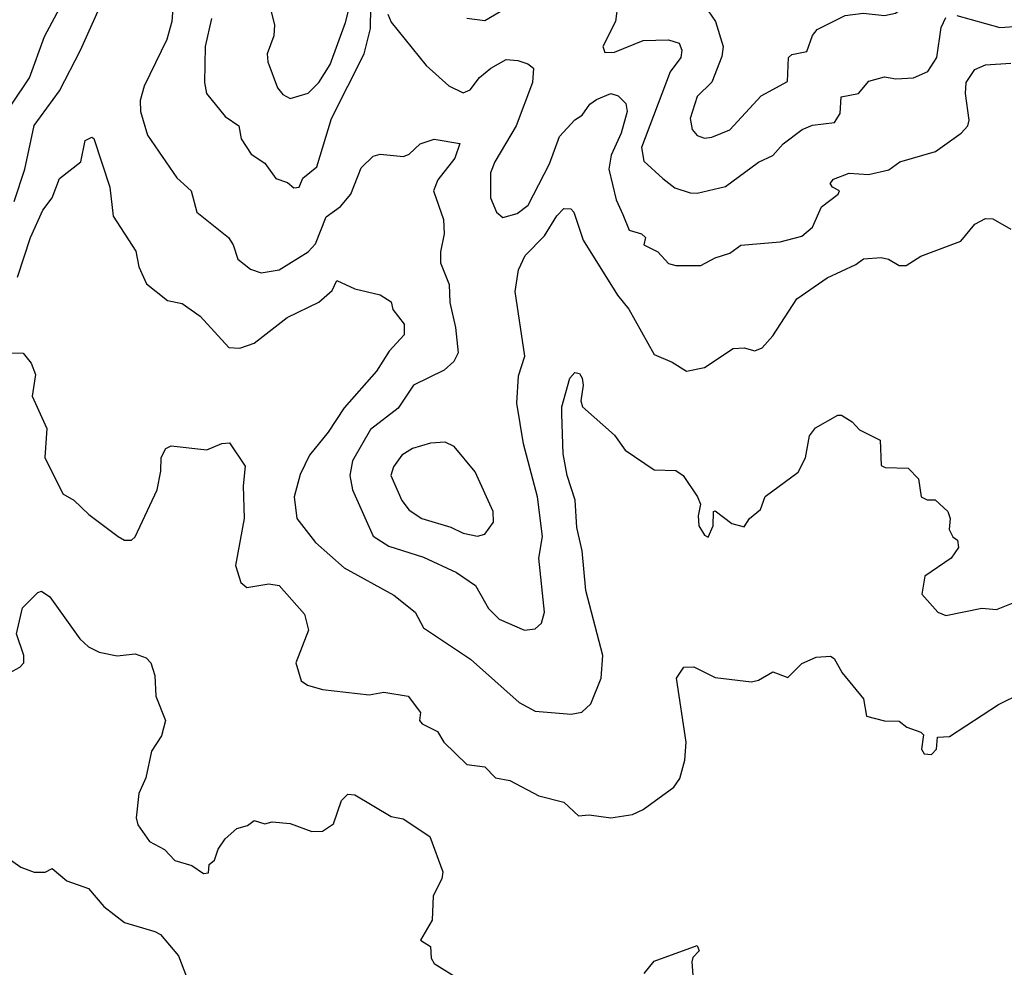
# Model space of a CAD drawing. Extents: x 1678431 to 1860718, y 384618 to 522882.
# Tile 147 of 256: x 1740974 to 1743707, y 450500 to 453130. Entities that reach past the tile are written whole.
import ezdxf

# ---------------------------------------------------------------- set-up
doc = ezdxf.new("R2010")
doc.units = 0

msp = doc.modelspace()

# ---------------------------------------------------------------- linework, layer by layer
at = {"layer": '0CON10XD'}
for points in [[(1742895, 452803.8), (1742945, 452823.8), (1743031.9, 452918.1), (1743105, 452957.8), (1743108.1, 453025), (1743117.1, 453032.9), (1743158.8, 453041.2), (1743174.7, 453085.3), (1743187.8, 453102.2), (1743265, 453141.2), (1743315, 453148), (1743375, 453141.6), (1743405, 453147.5), (1743432.1, 453167.9), (1743461.2, 453215), (1743485, 453231.3), (1743515, 453241.2), (1743565, 453239), (1743665, 453204), (1743705, 453212.7), (1743815, 453316.7)], [(1740953, 452895), (1741001.7, 452968.3), (1741043.2, 453083.2), (1741113.2, 453215)], [(1740958.9, 452625), (1740988.3, 452715), (1741014.5, 452835.5), (1741085, 452931.8), (1741143.3, 453045), (1741225, 453226.9)], [(1741671.2, 453155), (1741681.6, 453115), (1741679.6, 453085), (1741660.9, 453035), (1741662.7, 453012.7), (1741690.2, 452940.2), (1741705, 452922.2), (1741725, 452911.1), (1741775, 452925.4), (1741804.2, 452955), (1741836.1, 453005), (1741878.4, 453121.6), (1741904.4, 453225)], [(1741401.7, 453185), (1741396.8, 453125), (1741382.6, 453075), (1741320, 452945), (1741308.7, 452905), (1741309.3, 452875), (1741329.2, 452809.2), (1741410.9, 452690.9), (1741450.8, 452655), (1741465.7, 452595), (1741554.2, 452525), (1741567.1, 452505), (1741579.4, 452465), (1741615, 452437.1), (1741645, 452427.5), (1741695, 452435.5), (1741775.4, 452485), (1741795, 452507.8), (1741825, 452582.5), (1741865, 452610.9), (1741893.6, 452645), (1741921.7, 452718.3), (1741955, 452750.8), (1741975, 452756), (1742039.7, 452750.3), (1742055, 452756.2), (1742086.2, 452785), (1742125, 452797.7), (1742195.9, 452785.9), (1742181.8, 452745), (1742135.3, 452685), (1742123.2, 452655), (1742150.8, 452575), (1742152.5, 452535), (1742142.4, 452485), (1742142.7, 452455), (1742166.2, 452395), (1742167.9, 452345), (1742184.1, 452275), (1742190.9, 452205), (1742178.9, 452181.1), (1742152.7, 452157.3), (1742067.8, 452115), (1742025, 452051.2), (1741947.7, 451992.3), (1741898.2, 451905), (1741890.7, 451865), (1741897.7, 451825), (1741955, 451696.7), (1741998.6, 451668.6), (1742095, 451638.1), (1742186.7, 451595), (1742239.5, 451559.5), (1742275.3, 451495.3), (1742305, 451465.6), (1742375, 451435.6), (1742405, 451439.2), (1742422.5, 451455), (1742430.5, 451485), (1742415.3, 451635), (1742425.8, 451695), (1742411.1, 451805), (1742372.3, 451952.3), (1742353.9, 452065), (1742358.5, 452141.5), (1742376, 452196), (1742349.4, 452375), (1742359.2, 452435), (1742377.6, 452475), (1742430.7, 452529.3), (1742465, 452585.6), (1742485, 452605.5), (1742504.4, 452604.4), (1742511.9, 452595), (1742538, 452518), (1742633.9, 452365), (1742665, 452326.2), (1742735, 452200), (1742785, 452179.2), (1742825, 452154.5), (1742875.3, 452164.7), (1742955, 452217.1), (1742985, 452218.6), (1743015, 452210.8), (1743035, 452218.8), (1743065, 452251.9), (1743130.9, 452355), (1743215, 452413.6), (1743295, 452450.5), (1743316, 452466), (1743365, 452470), (1743385.4, 452465.4), (1743415, 452447.1), (1743435, 452447.5), (1743475, 452472.9), (1743586, 452515), (1743625, 452562), (1743655, 452577.5), (1743675, 452577.1), (1743725, 452548.1)], [(1741506.7, 453133.3), (1741489.1, 453055), (1741486.9, 452955), (1741492.5, 452925), (1741545, 452860.6), (1741582.9, 452835), (1741589.3, 452799.3), (1741616.4, 452756.4), (1741655, 452731.4), (1741685, 452688.9), (1741717.7, 452677.7), (1741735, 452663.3), (1741750, 452665), (1741760.3, 452689.7), (1741798.8, 452721.2), (1741840.2, 452855), (1741930.4, 453035), (1741948.4, 453105), (1741949.1, 453165)], [(1742215, 453133.8), (1742265, 453127.5), (1742307.9, 453152.1)], [(1742634.4, 453174.4), (1742627.9, 453125), (1742592.8, 453055), (1742598.1, 453038.1), (1742625, 453039.4), (1742705, 453072), (1742775, 453073.3), (1742804.3, 453064.3), (1742812.5, 453045), (1742809, 453025), (1742779.5, 452985), (1742699.8, 452775), (1742706.6, 452736.6), (1742759.2, 452689.2), (1742792.7, 452662.7), (1742835, 452648.9), (1742855, 452648), (1742933.3, 452666.7), (1743025, 452734.4), (1743065, 452752.5), (1743093.1, 452785), (1743145.7, 452825), (1743175, 452836.7), (1743235.9, 452844.1), (1743251.1, 452868.9), (1743254.7, 452915.3), (1743302.5, 452925), (1743330.9, 452959.1), (1743375, 452971.1), (1743405.6, 452965.6), (1743455, 452968.5), (1743495, 452985.6), (1743519.7, 453025), (1743531.9, 453108.1), (1743545, 453135.4)], [(1742885, 453154.6), (1742905.8, 453125), (1742927.1, 453055), (1742923, 453027), (1742895, 452956.2), (1742855, 452916), (1742835.6, 452855.6), (1742841.1, 452825), (1742855, 452808.1), (1742875, 452800.9), (1742895, 452803.8)], [(1741996.6, 453145), (1742005, 453123.1), (1742102.5, 453002.5), (1742165, 452945.7), (1742205, 452926.9), (1742225, 452934.5), (1742250.9, 452969.1), (1742282.1, 452995), (1742325, 453018.8), (1742356.5, 453016.5), (1742385, 453007.1), (1742400, 452995), (1742397.8, 452955), (1742352.6, 452835), (1742292.9, 452735), (1742281.1, 452705), (1742281.1, 452635), (1742297.5, 452595), (1742315, 452580.8), (1742355, 452591.5), (1742386, 452615), (1742445, 452730), (1742472.8, 452805), (1742515, 452851.5), (1742535.6, 452864.4), (1742557.1, 452895), (1742575, 452908.2), (1742615, 452924.5), (1742635, 452918.6), (1742656.8, 452896.8), (1742660, 452875), (1742643.3, 452815), (1742616.2, 452753.8), (1742609.8, 452715), (1742629.9, 452629.9), (1742648.8, 452588.8), (1742665.7, 452545.7), (1742700, 452535), (1742711.2, 452525), (1742706.7, 452505), (1742745.5, 452485.5), (1742775, 452452.5), (1742795, 452447.5), (1742865, 452447.5), (1742905, 452468.9), (1742945, 452481.5), (1742976.1, 452503.9), (1743085, 452513.1), (1743145, 452528.9), (1743175, 452554.2), (1743199.7, 452610.3), (1743246, 452645), (1743250, 452655), (1743230, 452665), (1743223.3, 452675), (1743233, 452687), (1743276.6, 452703.4), (1743330.5, 452699.5), (1743386.7, 452713.3), (1743416.7, 452735), (1743515.9, 452764.1), (1743587.5, 452815), (1743606.2, 452835), (1743609.5, 452850.5), (1743599.7, 452925), (1743601.6, 452955), (1743625, 452991.1), (1743655, 453004.5), (1743725, 453008.7)], [(1743575, 453140.9), (1743695, 453108), (1743735, 453111.1)], [(1740968.8, 452415), (1741004.3, 452525), (1741039, 452601), (1741064.4, 452635.6), (1741085, 452688.6), (1741144.5, 452735.5), (1741156.1, 452793.9), (1741175, 452803.3), (1741180, 452800), (1741202, 452732), (1741224.6, 452664.6), (1741234, 452584), (1741297.2, 452487.2), (1741305, 452443.8), (1741326.2, 452396.2), (1741385, 452350), (1741425, 452342), (1741475, 452307.1), (1741555, 452220), (1741585, 452218), (1741625, 452232), (1741716.9, 452303.1), (1741804.5, 452345.5), (1741841.9, 452378.1), (1741855, 452405.7), (1741905, 452382.5), (1741975, 452366), (1742005, 452346.2), (1742010, 452325), (1742041.1, 452285), (1742041.5, 452255), (1742000.2, 452209.8), (1741965, 452154.5), (1741875, 452052.3), (1741830.6, 451985), (1741778.7, 451921.3), (1741752.4, 451867.6), (1741736.2, 451805), (1741743.5, 451745), (1741795, 451678.9), (1741875, 451608), (1742012.6, 451532.6), (1742072, 451485), (1742095, 451442.2), (1742225.6, 451355), (1742360.6, 451235), (1742405, 451210.4), (1742505, 451202), (1742535, 451208), (1742559.5, 451230.5), (1742588.2, 451301.8), (1742593.2, 451365), (1742545.8, 451545), (1742535.3, 451655.3), (1742520.7, 451720.7), (1742515.9, 451795.9), (1742493.5, 451865), (1742482.9, 451925), (1742479.4, 452035), (1742479.4, 452055), (1742501.4, 452135), (1742515, 452150), (1742527.9, 452147.9), (1742535.8, 452135), (1742538.6, 452115), (1742531.4, 452071.4), (1742536.2, 452055), (1742625, 451976.9), (1742654.6, 451934.6), (1742735, 451880), (1742795, 451878.9), (1742815.7, 451865), (1742856, 451805), (1742864, 451785), (1742857.3, 451752.7), (1742859.2, 451725), (1742875, 451698.8), (1742885, 451693.3), (1742899.5, 451725), (1742900, 451765), (1742905, 451766.7), (1742951.2, 451731.2), (1742985, 451722.5), (1743000, 451745), (1743030, 451770), (1743043.8, 451806.2), (1743135, 451874), (1743155, 451913.3), (1743166.7, 451975), (1743183.2, 451996.8), (1743245, 452032.5), (1743255, 452032.5), (1743285, 452013.8), (1743305, 451991.2), (1743362.3, 451962.3), (1743365, 451892.5), (1743376.4, 451886.4), (1743440, 451885), (1743468.8, 451855), (1743476.7, 451805), (1743493, 451797), (1743515, 451797.5), (1743550, 451765), (1743556.7, 451745), (1743553.8, 451715), (1743564.2, 451694.2), (1743577.5, 451685), (1743580, 451665), (1743560, 451635), (1743486.2, 451585), (1743478, 451535), (1743522.5, 451485), (1743545, 451476), (1743645, 451496), (1743685, 451493.1), (1743786.9, 451533.1)], [(1740943.3, 452205), (1740983.9, 452203.9), (1741006.6, 452176.6), (1741018.6, 452145), (1741009.4, 452085), (1741049.5, 451995), (1741044.4, 451915), (1741094.1, 451814.1), (1741125, 451796.5), (1741166, 451756), (1741248, 451695), (1741265, 451685.6), (1741285, 451685.6), (1741295, 451694.4), (1741355.6, 451824.4), (1741366.5, 451876.5), (1741367.3, 451915), (1741380.2, 451939.8), (1741395, 451947.1), (1741493.8, 451936.2), (1741535, 451953.1), (1741556.7, 451955), (1741600.5, 451890.5), (1741594.4, 451835.6), (1741597.5, 451745), (1741573.6, 451615), (1741587.9, 451567.9), (1741605, 451554), (1741665.8, 451564.2), (1741695, 451559.2), (1741765, 451480), (1741775.8, 451435), (1741740.4, 451345), (1741756, 451295), (1741773, 451283), (1741815, 451270.6), (1741944.4, 451255.6), (1741985, 451263.1), (1742052.3, 451252.3), (1742086.8, 451206.8), (1742084.2, 451185), (1742091.2, 451175), (1742134.2, 451154.2), (1742152, 451125), (1742215, 451062.9), (1742265, 451056), (1742295, 451025.8), (1742335, 451018.6), (1742415.6, 450975.6), (1742485, 450958.1), (1742525, 450920), (1742555, 450922.5), (1742615, 450914.2), (1742675, 450924.2), (1742705, 450937.5), (1742790, 451000), (1742806.4, 451023.6), (1742820.5, 451075), (1742824.5, 451125), (1742797.7, 451302.3), (1742817.7, 451332.3), (1742845, 451333.8), (1742905, 451303.8), (1743005, 451292), (1743025, 451296.7), (1743065, 451320), (1743106, 451304), (1743145, 451343.3), (1743185, 451360), (1743225, 451363.3), (1743235, 451356.7), (1743257.1, 451317.1), (1743316, 451245), (1743325, 451196.7), (1743375, 451183.3), (1743415, 451182.5), (1743436.4, 451166.4), (1743475, 451152.5), (1743482.5, 451145), (1743477.5, 451105), (1743485, 451092.5), (1743505, 451090), (1743518.8, 451105), (1743521.7, 451138.3), (1743555, 451140), (1743690.9, 451229.1), (1743755, 451260.8)], [(1742245, 451696.5), (1742265, 451701.9), (1742289.4, 451735), (1742288.2, 451765), (1742238.2, 451875), (1742180.6, 451945), (1742155, 451957.3), (1742115, 451954.6), (1742065, 451939.6), (1742035, 451920.9), (1742011.7, 451888.3), (1742004.7, 451865), (1742035.2, 451795.2), (1742055, 451768.8), (1742090.8, 451745), (1742171.1, 451721.1), (1742205, 451704.6), (1742245, 451696.5)], [(1740944.1, 451315.9), (1740975, 451332.5), (1740986.2, 451345), (1740986.2, 451365), (1740966, 451425), (1740982.3, 451497.7), (1741025, 451540), (1741035, 451543.3), (1741057.9, 451527.9), (1741141.6, 451411.6), (1741165, 451388.8), (1741195, 451374.4), (1741245, 451364), (1741295, 451370), (1741325, 451358.8), (1741338, 451345), (1741349.1, 451309.1), (1741352, 451252), (1741379.5, 451185), (1741368.1, 451141.9), (1741340.4, 451099.6), (1741324.7, 451025.3), (1741305, 450982.5), (1741297.5, 450915), (1741302.5, 450895), (1741335, 450849.2), (1741376.4, 450826.4), (1741405, 450795.8), (1741451.9, 450781.9), (1741485, 450760), (1741498.3, 450761.7), (1741500, 450785), (1741515, 450797.5), (1741525, 450827.5), (1741545, 450856.2), (1741577.5, 450885), (1741607, 450893), (1741625, 450907.5), (1741655, 450897.5), (1741675, 450903.3), (1741725, 450898.8), (1741785, 450876.2), (1741815, 450877.5), (1741845, 450897.5), (1741867.3, 450962.7), (1741885, 450980), (1741905, 450978), (1742005, 450918), (1742038.3, 450911.7), (1742112.3, 450862.3), (1742149.2, 450765), (1742145.7, 450745), (1742122.2, 450697.8), (1742119.3, 450630.7), (1742086.7, 450575), (1742115, 450557.5), (1742116.7, 450525), (1742125, 450510), (1742195.8, 450465.8)], [(1740910, 450825), (1740977.3, 450777.3), (1741015, 450763.8), (1741045, 450764), (1741065, 450773.8), (1741105, 450740), (1741165, 450718.8), (1741208.3, 450668.3), (1741265, 450624), (1741349.4, 450599.4), (1741365, 450590.8), (1741415, 450531.4), (1741455, 450427.1)], [(1742707.9, 450482.1), (1742735, 450517.1), (1742855, 450560), (1742860, 450545), (1742843, 450527), (1742840, 450515), (1742844, 450465)]]:
    msp.add_lwpolyline(points, dxfattribs=at)

doc.saveas('drawing.dxf')
